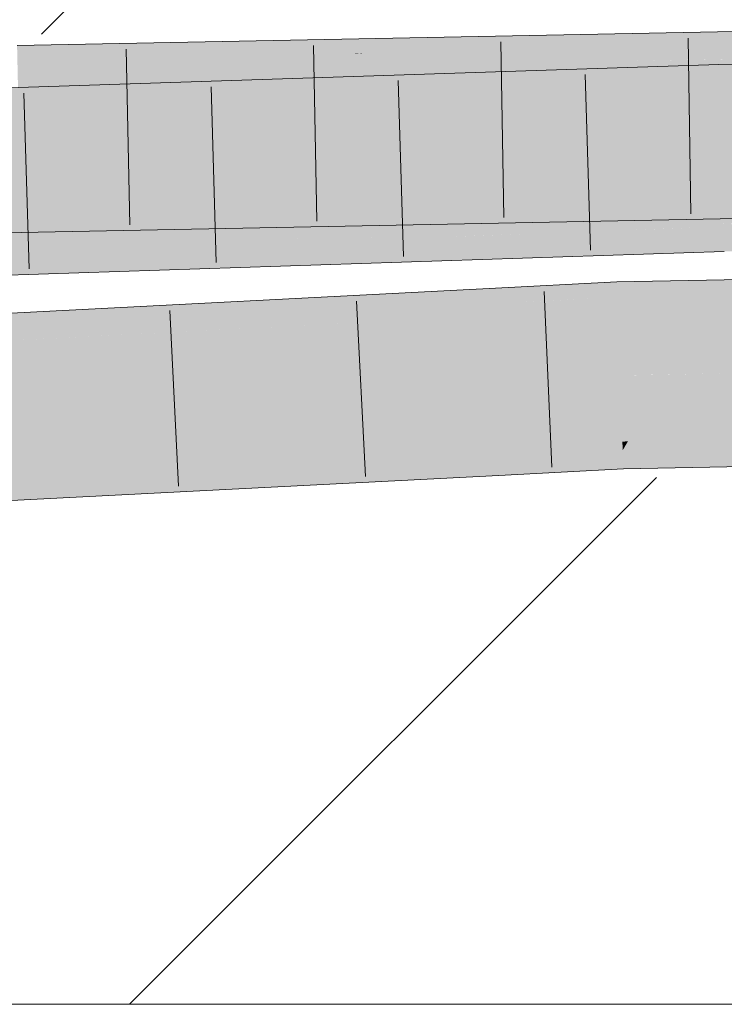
# Model space of a CAD drawing. Extents: x -620 to 300, y 62 to 1162.
# Tile 150 of 256: x 192.603 to 193.544, y 819.091 to 820.407. Entities that reach past the tile are written whole.
import ezdxf
from ezdxf.lldxf.tags import DXFTag

# ---------------------------------------------------------------- set-up
doc = ezdxf.new("R2010")
doc.units = 0
doc.layers.get('0').update_dxf_attribs({"lineweight": 13})
doc.layers.add('E_Detail_Linie_Text_Bem', color=7, linetype='Continuous', lineweight=13)
for name, color, linetype, lineweight, true_color in [('E_Detail_Wandschraffur', 7, 'Continuous', 5, 0xc0c0c0), ('E_Leerrohr 25-A06G94ES8I', 7, 'Continuous', 9, 0xff8000), ('E_Leerrohr 25-Shading', 7, 'Continuous', 9, 0xff8000)]:
    doc.layers.add(name, color=color, linetype=linetype, lineweight=lineweight, true_color=true_color)
tags = doc.linetypes.add('fein_strichliert', pattern=[4, 1, -2, 1]).pattern_tags.tags
tags[8:9] = [DXFTag(74, 4), DXFTag(75, 0), DXFTag(340, '0'), DXFTag(46, 0.0), DXFTag(50, 0.0), DXFTag(44, 0.0), DXFTag(45, 0.0)]
tags[6:7] = [DXFTag(74, 4), DXFTag(75, 0), DXFTag(340, '0'), DXFTag(46, 0.0), DXFTag(50, 0.0), DXFTag(44, 0.0), DXFTag(45, 0.0)]
tags[4:5] = [DXFTag(74, 4), DXFTag(75, 0), DXFTag(340, '0'), DXFTag(46, 0.0), DXFTag(50, 0.0), DXFTag(44, 0.0), DXFTag(45, 0.0)]

# ---------------------------------------------------------------- blocks, each defined once
blk = doc.blocks.new('Shading-A06G94338I', base_point=(158.1471, 818.0756))
at = {"layer": 'E_Leerrohr 25-Shading', "color": 43, "true_color": 0xd7ab7f}
for points in [[(193.0475, 820.3447), (193.4289, 820.3839), (192.802, 820.3398), (193.0652, 820.3628)], [(193.5578, 820.3858), (193.5577, 820.3913), (193.0475, 820.3447), (193.4289, 820.3839)], [(193.5578, 820.3858), (193.0475, 820.3447), (193.2465, 820.3486)], [(193.0652, 820.3628), (193.3442, 820.3871), (193.0511, 820.3619), (193.0548, 820.3814)], [(193.4882, 820.39), (193.3442, 820.3871), (193.4289, 820.3839), (193.0652, 820.3628)], [(193.2465, 820.3486), (193.4129, 820.3518), (193.5578, 820.3858), (193.558, 820.3717)], [(193.4289, 820.3839), (193.5577, 820.3913), (193.4882, 820.39)], [(193.0548, 820.3814), (192.5997, 820.3724), (193.0511, 820.3619), (192.6005, 820.3359)], [(193.4129, 820.3518), (193.5583, 820.3547), (193.558, 820.3717)], [(192.802, 820.3398), (193.051, 820.3615), (192.6005, 820.3359), (193.0511, 820.3619)], [(193.051, 820.3615), (193.0652, 820.3628), (193.0511, 820.3619)], [(193.8735, 820.3561), (193.7834, 820.3538), (193.5379, 820.3107), (193.5377, 820.3182)], [(193.8735, 820.3561), (193.5379, 820.3107), (193.6397, 820.3184)], [(193.1577, 820.2982), (193.4519, 820.343), (192.9507, 820.2913)], [(193.1577, 820.2982), (193.537, 820.3431), (193.4519, 820.343), (193.5368, 820.3473)], [(193.5373, 820.332), (193.537, 820.3431), (193.3291, 820.3038), (193.1577, 820.2982)], [(193.1607, 820.313), (193.4519, 820.343), (193.1635, 820.3286)], [(193.4726, 820.3452), (193.1647, 820.335), (193.4519, 820.343), (193.1635, 820.3286)], [(193.4519, 820.343), (193.5368, 820.3473), (193.4726, 820.3452)], [(193.5861, 820.3486), (193.5368, 820.3473), (193.537, 820.3431)], [(193.5373, 820.332), (193.6887, 820.3513), (193.537, 820.3431), (193.5861, 820.3486)], [(193.5377, 820.3182), (193.7834, 820.3538), (193.5373, 820.332), (193.6887, 820.3513)], [(193.1647, 820.335), (191.3919, 820.2763), (193.1635, 820.3286), (191.393, 820.2397)], [(193.3291, 820.3038), (193.4751, 820.3087), (193.5373, 820.332), (193.5377, 820.3182)], [(192.9507, 820.2913), (193.1607, 820.313), (191.393, 820.2397), (193.1635, 820.3286)], [(193.4751, 820.3087), (193.5379, 820.3107), (193.5377, 820.3182)], [(193.6397, 820.3184), (193.5379, 820.3107), (193.603, 820.3124)], [(192.6044, 820.1591), (192.6052, 820.1225), (193.3128, 820.173), (193.3764, 820.1712)], [(193.3764, 820.1712), (193.4476, 820.1757), (193.3128, 820.173)], [(193.4476, 820.1757), (193.3764, 820.1712), (193.5611, 820.1711), (193.5612, 820.1659)], [(193.5611, 820.1711), (193.561, 820.1779), (193.4476, 820.1757)], [(192.568, 820.1216), (192.6052, 820.1225), (191.6384, 820.1357), (192.6044, 820.1591)], [(193.4879, 820.168), (193.3764, 820.1712), (193.5616, 820.1414), (192.6052, 820.1225)], [(193.4879, 820.168), (193.5616, 820.1414), (193.5614, 820.1539)], [(193.5612, 820.1659), (193.4879, 820.168), (193.5614, 820.1539)], [(193.5433, 820.1289), (193.5432, 820.134), (193.4426, 820.1307)], [(193.9703, 820.1192), (193.5462, 820.1341), (193.6827, 820.1257), (193.5432, 820.134)], [(193.6827, 820.1257), (193.5432, 820.134), (193.5433, 820.1289)], [(193.172, 820.1169), (193.2456, 820.1218), (192.9727, 820.1151), (193.169, 820.1216)], [(193.2456, 820.1218), (193.1683, 820.1167), (193.2682, 820.1218)], [(193.2682, 820.1218), (193.1683, 820.1167), (193.3078, 820.1218)], [(193.2456, 820.1218), (193.3201, 820.1266), (193.169, 820.1216)], [(193.3562, 820.1228), (193.3505, 820.1234), (193.2148, 820.1182), (193.213, 820.1183)], [(193.3782, 820.106), (193.3562, 820.1228), (193.2148, 820.1182)], [(193.3578, 820.1263), (193.3201, 820.1266), (193.2682, 820.1218), (193.2456, 820.1218)], [(193.4181, 820.1259), (193.3578, 820.1263), (193.3078, 820.1218), (193.2682, 820.1218)], [(193.4426, 820.1307), (193.3201, 820.1266), (193.3578, 820.1263)], [(193.4715, 820.1266), (193.4642, 820.1276), (193.3562, 820.1228), (193.3505, 820.1234)], [(193.5256, 820.1049), (193.4715, 820.1266), (193.3562, 820.1228)], [(193.3782, 820.106), (193.5442, 820.0974), (193.3562, 820.1228), (193.5256, 820.1049)], [(193.5134, 820.1295), (193.4426, 820.1307), (193.4181, 820.1259), (193.3578, 820.1263)], [(193.5134, 820.1295), (193.4642, 820.1276), (193.5433, 820.1289), (193.4715, 820.1266)], [(193.5433, 820.1289), (193.4715, 820.1266), (193.5437, 820.1163)], [(193.5437, 820.1163), (193.4715, 820.1266), (193.5441, 820.103), (193.5256, 820.1049)], [(193.5779, 820.1281), (193.5433, 820.1289), (193.6536, 820.1003), (193.5437, 820.1163)], [(192.9727, 820.1151), (191.3983, 820.063), (192.9731, 820.1151), (193.0278, 820.1124)], [(191.3986, 820.0513), (193.0387, 820.1119), (191.3983, 820.063), (193.0278, 820.1124)], [(193.0387, 820.1119), (191.3986, 820.0513), (193.0568, 820.111), (191.3994, 820.0264)], [(193.0568, 820.111), (191.3994, 820.0264), (193.4172, 820.0932)], [(193.0278, 820.1124), (193.1683, 820.1167), (192.9731, 820.1151), (193.172, 820.1169)], [(193.0387, 820.1119), (193.1683, 820.1167), (193.0278, 820.1124)], [(193.1683, 820.1167), (193.0387, 820.1119), (193.0568, 820.111)], [(193.1683, 820.1167), (193.0568, 820.111), (193.5076, 820.0962), (193.4172, 820.0932)], [(193.213, 820.1183), (193.1683, 820.1167), (193.2148, 820.1182)], [(193.1683, 820.1167), (193.3782, 820.106), (193.2148, 820.1182)], [(193.1683, 820.1167), (193.5076, 820.0962), (193.3782, 820.106)], [(193.5076, 820.0962), (193.5442, 820.0974), (193.3782, 820.106)], [(193.6536, 820.1003), (193.5437, 820.1163), (193.5849, 820.0985), (193.5441, 820.103)], [(193.5256, 820.1049), (193.5442, 820.0974), (193.5441, 820.103)], [(193.5441, 820.103), (193.5442, 820.0974), (193.5849, 820.0985)], [(193.4011, 820.0388), (193.4005, 820.0566), (193.2313, 820.0309), (193.2304, 820.0477)], [(193.5685, 820.042), (193.5683, 820.0599), (193.4011, 820.0388), (193.4005, 820.0566)], [(193.1161, 820.0256), (193.2313, 820.0309), (192.3013, 820.0002), (193.2304, 820.0477)], [(193.5685, 820.0396), (193.5685, 820.042), (193.4012, 820.036), (193.4011, 820.0388)], [(191.4479, 819.9412), (193.2314, 820.0276), (193.1161, 820.0256), (193.2313, 820.0292)], [(193.2315, 820.026), (193.2314, 820.0276), (191.4479, 819.9412)], [(193.2313, 820.0292), (193.2313, 820.0309), (193.1161, 820.0256)], [(193.3239, 820.0322), (193.4012, 820.036), (193.2313, 820.0309), (193.4011, 820.0388)], [(193.3239, 820.0322), (193.2313, 820.0309), (193.2313, 820.0292)], [(193.2314, 820.0276), (193.3239, 820.0322), (193.2313, 820.0292)], [(193.4013, 820.0343), (193.4012, 820.036), (193.2315, 820.026), (193.2314, 820.0276)], [(193.2315, 820.026), (193.232, 820.0164), (193.4013, 820.0343), (193.4016, 820.0243)], [(193.5685, 820.0377), (193.5685, 820.0396), (193.4013, 820.0343), (193.4012, 820.036)], [(193.4013, 820.0343), (193.4016, 820.0243), (193.5685, 820.0377), (193.5686, 820.0273)], [(193.4016, 820.0243), (193.4018, 820.02), (193.5686, 820.0273), (193.5687, 820.0233)], [(191.4475, 819.9495), (193.1161, 820.0256), (191.4472, 819.9567), (192.3013, 820.0002)], [(191.4479, 819.9412), (193.1161, 820.0256), (191.4475, 819.9495)], [(191.4479, 819.9412), (191.4481, 819.9358), (193.2315, 820.026), (193.232, 820.0164)], [(191.4481, 819.9358), (191.4488, 819.9201), (193.232, 820.0164), (193.2323, 820.0111)], [(193.232, 820.0164), (193.2323, 820.0111), (193.4016, 820.0243), (193.4018, 820.02)], [(193.4086, 819.8318), (193.4081, 819.8433), (193.242, 819.8209), (193.2413, 819.8346)], [(193.4086, 819.8318), (193.4155, 819.8435), (193.4081, 819.8433)], [(193.4086, 819.8318), (193.5704, 819.8359), (193.4155, 819.8435), (193.5703, 819.8455)], [(193.5703, 819.8455), (193.5703, 819.8465), (193.4155, 819.8435)], [(193.1999, 819.8325), (191.4565, 819.7435), (191.4576, 819.7185)], [(191.4581, 819.7069), (193.1999, 819.8325), (191.4576, 819.7185)], [(193.1999, 819.8325), (191.4581, 819.7069), (193.242, 819.8209), (191.4598, 819.707)], [(193.1999, 819.8325), (193.242, 819.8209), (193.2413, 819.8346)], [(193.2432, 819.798), (193.4095, 819.8068), (193.242, 819.8209), (193.4086, 819.8318)], [(193.4095, 819.8068), (193.5706, 819.8099), (193.4086, 819.8318), (193.5704, 819.8359)], [(191.4598, 819.707), (193.2432, 819.798), (193.242, 819.8209)]]:
    blk.add_solid(points, dxfattribs=at)
at = {"layer": 'E_Leerrohr 25-Shading', "color": 31, "true_color": 0xfabd7f}
for points in [[(193.0307, 820.2559), (193.0475, 820.3447), (192.789, 820.2512), (192.802, 820.3398)], [(193.2252, 820.2598), (193.2465, 820.3486), (193.0307, 820.2559), (193.0475, 820.3447)], [(193.4129, 820.3518), (193.2465, 820.3486), (193.3863, 820.2629), (193.2252, 820.2598)], [(193.3863, 820.2629), (193.523, 820.2656), (193.4129, 820.3518), (193.5558, 820.3546)], [(193.523, 820.2656), (193.5596, 820.2663), (193.5558, 820.3546), (193.5583, 820.3547)], [(192.802, 820.3398), (192.6005, 820.3359), (192.789, 820.2512), (192.6025, 820.2475)], [(193.3291, 820.3038), (193.1577, 820.2982), (193.3083, 820.2147), (193.1414, 820.2092)], [(193.3291, 820.3038), (193.314, 820.2392), (193.4751, 820.3087), (193.4557, 820.2424)], [(193.4751, 820.3087), (193.4557, 820.2424), (193.5379, 820.3107), (193.5399, 820.2442)], [(193.5784, 820.2449), (193.603, 820.3124), (193.5399, 820.2442), (193.5379, 820.3107)], [(191.393, 820.2397), (192.9492, 820.2803), (192.9507, 820.2913)], [(193.1414, 820.2092), (193.1577, 820.2982), (192.9383, 820.2025), (192.9507, 820.2913)], [(192.9492, 820.2803), (191.393, 820.2397), (192.9419, 820.2284), (192.1879, 820.2085)], [(193.4177, 820.2534), (193.523, 820.2656), (193.3863, 820.2629)], [(193.523, 820.2656), (193.4177, 820.2534), (193.5599, 820.2519), (193.5605, 820.2101)], [(193.5599, 820.2519), (193.5596, 820.2663), (193.523, 820.2656)], [(193.0381, 820.214), (192.789, 820.2512), (192.6033, 820.2086), (192.6025, 820.2475)], [(193.1459, 820.2338), (193.0307, 820.2559), (192.9419, 820.2284), (192.789, 820.2512)], [(193.2784, 820.2372), (193.305, 820.2403), (193.0307, 820.2559), (193.2252, 820.2598)], [(193.2784, 820.2372), (193.0307, 820.2559), (193.1459, 820.2338)], [(193.3863, 820.2629), (193.2252, 820.2598), (193.4177, 820.2534), (193.305, 820.2403)], [(193.5605, 820.2101), (193.4177, 820.2534), (193.561, 820.178), (193.305, 820.2403)], [(193.3138, 820.2382), (193.305, 820.2403), (193.2784, 820.2372)], [(193.4476, 820.1757), (193.561, 820.178), (193.2784, 820.2372), (193.3138, 820.2382)], [(193.314, 820.2392), (193.3083, 820.2147), (193.4557, 820.2424), (193.449, 820.2194)], [(193.4557, 820.2424), (193.449, 820.2194), (193.5399, 820.2442), (193.5405, 820.2224)], [(193.5705, 820.2231), (193.5784, 820.2449), (193.5405, 820.2224), (193.5399, 820.2442)], [(192.1879, 820.2085), (192.3439, 820.2023), (192.9419, 820.2284), (192.9403, 820.2165)], [(193.0556, 820.2114), (193.1844, 820.2263), (192.9419, 820.2284), (193.1459, 820.2338)], [(193.442, 820.1768), (193.1844, 820.2263), (193.2971, 820.1754), (193.0556, 820.2114)], [(193.1844, 820.2263), (193.2784, 820.2372), (193.1459, 820.2338)], [(193.4476, 820.1757), (193.2784, 820.2372), (193.1844, 820.2263)], [(191.9025, 820.1993), (192.6033, 820.2086), (192.6031, 820.2194)], [(192.6033, 820.2086), (193.0556, 820.2114), (193.0381, 820.214)], [(192.6033, 820.2086), (192.6496, 820.1888), (193.0556, 820.2114), (192.8929, 820.1926)], [(192.6834, 820.194), (192.9383, 820.2025), (192.6852, 820.2104), (192.9403, 820.2165)], [(193.1548, 820.1966), (193.0556, 820.2114), (192.8929, 820.1926)], [(193.3083, 820.2147), (193.1414, 820.2092), (193.3277, 820.2101), (193.1921, 820.1998)], [(193.3277, 820.2101), (193.449, 820.2194), (193.3083, 820.2147)], [(193.449, 820.2194), (193.3277, 820.2101), (193.5414, 820.192), (193.5424, 820.1594)], [(193.5414, 820.192), (193.5405, 820.2224), (193.449, 820.2194)], [(193.795, 820.1406), (193.5705, 820.2231), (193.5414, 820.192), (193.5405, 820.2224)], [(192.6038, 820.1881), (192.6033, 820.2086), (191.6371, 820.191), (192.0203, 820.2009)], [(192.3517, 820.183), (192.6834, 820.194), (192.3532, 820.2026), (192.6852, 820.2104)], [(192.6496, 820.1888), (192.6033, 820.2086), (192.6038, 820.1881)], [(193.0391, 820.1881), (192.9383, 820.2025), (192.8648, 820.1748), (192.6834, 820.194)], [(193.1921, 820.1998), (193.1414, 820.2092), (193.0391, 820.1881), (192.9383, 820.2025)], [(193.5431, 820.1346), (193.1921, 820.1998), (193.4426, 820.1307), (193.0391, 820.1881)], [(193.5424, 820.1594), (193.3277, 820.2101), (193.5431, 820.1346), (193.1921, 820.1998)], [(192.6038, 820.1881), (191.6371, 820.191), (191.6376, 820.171)], [(191.6376, 820.171), (191.6378, 820.1603), (192.6038, 820.1881), (192.6042, 820.1687)], [(192.8648, 820.1748), (192.6834, 820.194), (192.6644, 820.1595), (192.3517, 820.183)], [(192.6042, 820.1687), (192.6946, 820.1696), (192.6038, 820.1881), (192.6496, 820.1888)], [(192.6496, 820.1888), (192.6946, 820.1696), (192.8929, 820.1926)], [(192.6946, 820.1696), (193.2971, 820.1754), (192.8929, 820.1926), (193.1548, 820.1966)], [(193.4426, 820.1307), (193.0391, 820.1881), (193.3201, 820.1266), (192.8648, 820.1748)], [(193.7198, 820.1386), (193.5414, 820.192), (193.6378, 820.1365), (193.5424, 820.1594)], [(193.795, 820.1406), (193.5414, 820.192), (193.7198, 820.1386)], [(192.6644, 820.1595), (192.3517, 820.183), (192.432, 820.1418), (191.8999, 820.1681)], [(193.3128, 820.173), (193.2971, 820.1754), (192.6044, 820.1591), (192.6946, 820.1696)], [(193.3201, 820.1266), (192.8648, 820.1748), (193.169, 820.1216), (192.6644, 820.1595)], [(193.3128, 820.173), (193.4476, 820.1757), (193.2971, 820.1754), (193.442, 820.1768)], [(193.561, 820.178), (193.4476, 820.1757), (193.561, 820.1779)], [(192.6042, 820.1687), (191.6378, 820.1603), (192.6044, 820.1591), (191.6383, 820.1411)], [(191.6383, 820.1411), (191.6384, 820.1357), (192.6044, 820.1591)], [(193.169, 820.1216), (192.6644, 820.1595), (192.9727, 820.1151), (192.432, 820.1418)], [(192.6044, 820.1591), (192.6946, 820.1696), (192.6042, 820.1687)], [(193.5424, 820.1594), (193.5432, 820.134), (193.6378, 820.1365)], [(192.432, 820.1418), (191.3983, 820.063), (192.9727, 820.1151)], [(193.5431, 820.1346), (193.4426, 820.1307), (193.5432, 820.134)], [(193.404, 819.9596), (193.4018, 820.02), (193.2351, 819.9561), (193.2323, 820.0111)], [(193.5692, 819.9603), (193.5687, 820.0233), (193.404, 819.9596), (193.4018, 820.02)], [(193.2351, 819.9561), (193.2323, 820.0111), (191.4554, 819.9204)], [(191.4488, 819.9201), (193.2351, 819.9561), (191.4554, 819.9204)], [(191.4488, 819.9201), (193.1984, 819.9209), (193.2351, 819.9561), (193.2368, 819.9229)], [(193.2368, 819.9229), (193.405, 819.9316), (193.2351, 819.9561), (193.404, 819.9596)], [(193.404, 819.9596), (193.5695, 819.9374), (193.5692, 819.9603)], [(193.404, 819.9596), (193.405, 819.9316), (193.5695, 819.9374), (193.412, 819.9318)], [(193.5703, 819.8465), (193.5695, 819.9349), (193.4081, 819.8433), (193.405, 819.9316)], [(193.412, 819.9318), (193.5695, 819.9349), (193.5695, 819.9374)], [(193.1999, 819.8325), (193.2413, 819.8346), (193.1984, 819.9209), (193.2368, 819.9229)], [(193.4081, 819.8433), (193.405, 819.9316), (193.2413, 819.8346), (193.2368, 819.9229)], [(193.1984, 819.9209), (191.4488, 819.9201), (191.45, 819.8923)], [(191.4527, 819.8318), (193.1984, 819.9209), (191.45, 819.8923)], [(191.4565, 819.7435), (193.1999, 819.8325), (191.4527, 819.8318), (193.1984, 819.9209)]]:
    blk.add_solid(points, dxfattribs=at)
blk = doc.blocks.new('Referenz-A06G94EY8I')
at = {"layer": 'E_Detail_Linie_Text_Bem', "linetype": 'Continuous', "ltscale": 0.13}
blk.add_line((236.2606, 819.0913), (188.2825, 819.0913), dxfattribs=at)
at = {"layer": 'E_Detail_Wandschraffur', "linetype": 'fein_strichliert', "ltscale": 0.13}
blk.add_line((192.6324, 820.3879), (193.8357, 821.5913), dxfattribs=at)
at = {"layer": 'E_Detail_Wandschraffur', "linetype": 'ByBlock', "ltscale": 0.13}
blk.add_line((192.7499, 819.0913), (193.4539, 819.7953), dxfattribs=at)
at = {"layer": 'E_Leerrohr 25-A06G94ES8I', "linetype": 'Continuous', "ltscale": 0.13}
for p, q in [((195.6512, 820.4027), (193.5368, 820.3473)), ((193.5577, 820.3913), (192.5997, 820.3725)), ((193.4959, 820.3826), (193.4996, 820.1476)), ((192.9956, 820.3727), (193.0001, 820.1378)), ((193.2457, 820.3777), (193.2499, 820.1427)), ((192.7454, 820.3678), (192.7504, 820.1329)), ((193.5368, 820.3473), (191.3919, 820.2763)), ((193.3585, 820.3339), (193.3654, 820.099)), ((192.8587, 820.3174), (192.8657, 820.0825)), ((193.1086, 820.3256), (193.1156, 820.0907)), ((192.6089, 820.3091), (192.6159, 820.0742)), ((193.5616, 820.1413), (192.6052, 820.1225)), ((192.6052, 820.1225), (191.6393, 820.0992)), ((193.5442, 820.0974), (191.3994, 820.0264)), ((193.4005, 820.0566), (193.2304, 820.0477)), ((193.5683, 820.0599), (193.4005, 820.0566)), ((193.2304, 820.0477), (191.4472, 819.9567)), ((193.3035, 820.044), (193.314, 819.8092)), ((193.0532, 820.0311), (193.065, 819.7964)), ((192.8036, 820.0184), (192.8152, 819.7837)), ((193.4095, 819.8068), (193.2432, 819.798)), ((193.5706, 819.8099), (193.4095, 819.8068)), ((193.2432, 819.798), (191.4581, 819.7069))]:
    blk.add_line(p, q, dxfattribs=at)

msp = doc.modelspace()

# ---------------------------------------------------------------- block references
at = {"color": 8, "lineweight": 25, "ltscale": 0.25, "true_color": 0x808080}
msp.add_blockref('Referenz-A06G94EY8I', (0, 0), dxfattribs=at)
msp.add_blockref('Shading-A06G94338I', (158.1471, 818.0756))

doc.saveas('drawing.dxf')
